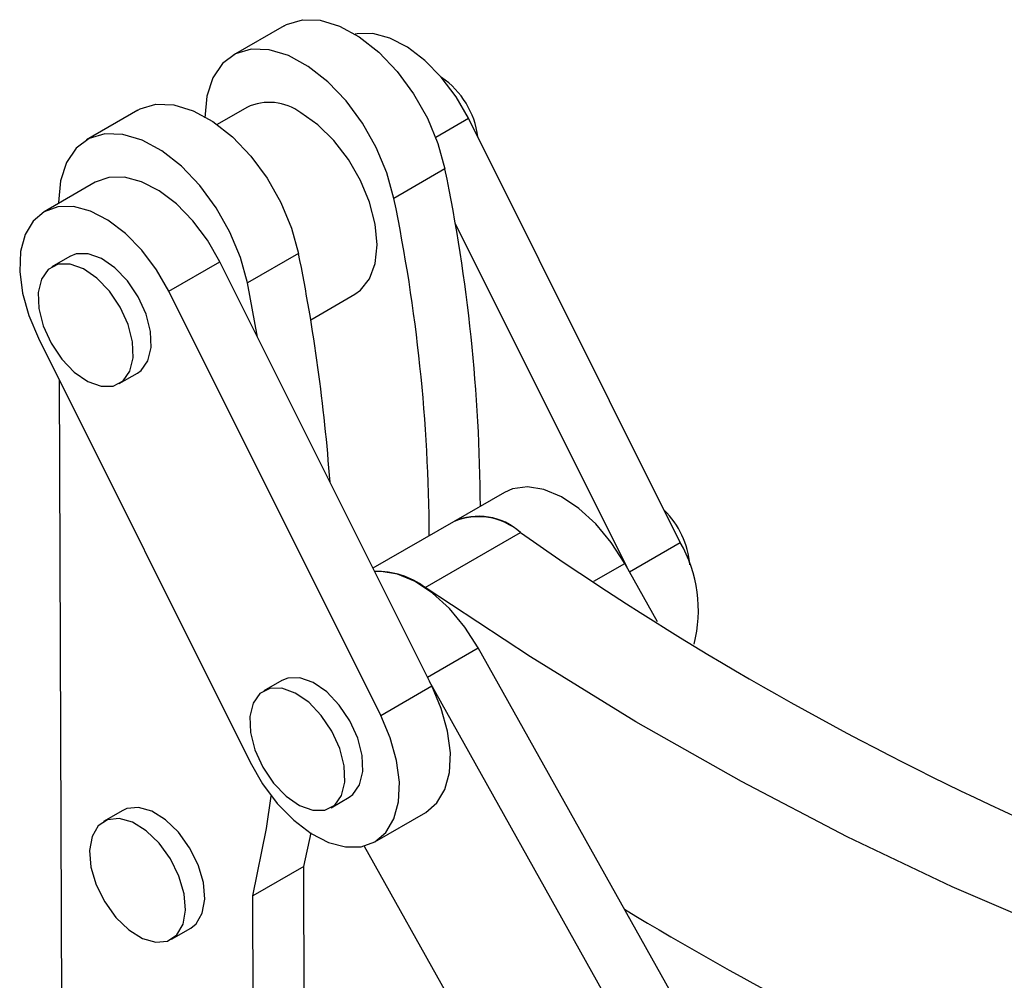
# Model space of a CAD drawing. Extents: x 35 to 509, y 18 to 386.
# Tile 20 of 21: x 381 to 432, y 291 to 341. Entities that reach past the tile are written whole.
import ezdxf

# ---------------------------------------------------------------- set-up
doc = ezdxf.new("R2010")
doc.units = 0
doc.header["$LTSCALE"] = 1.333333
doc.layers.get('0').update_dxf_attribs({"linetype": 'CONTINUOUS'})

msp = doc.modelspace()

# ---------------------------------------------------------------- linework, layer by layer
at = {"color": 7, "linetype": 'CONTINUOUS'}
for p, q in [((394.43553, 340.470874), (391.764238, 338.928769)), ((386.773635, 336.047756), (384.102343, 334.505652)), ((392.490187, 336.196661), (390.938549, 335.30092)), ((395.325398, 335.909583), (395.312827, 335.916843)), ((415.168339, 313.441736), (404.085011, 335.626437)), ((402.854391, 332.978637), (400.183099, 331.436532)), ((384.551998, 332.281186), (381.880706, 330.739082)), ((382.629339, 331.225608), (382.629535, 331.171371)), ((412.384332, 312.125246), (403.383231, 330.142102)), ((399.303403, 329.004214), (399.303405, 329.018727)), ((383.227817, 328.405562), (382.285009, 327.86129)), ((395.192496, 328.555519), (392.521204, 327.013415)), ((388.409239, 326.577006), (391.080531, 328.11911)), ((402.16386, 305.93441), (391.080531, 328.11911)), ((393.050044, 324.17688), (392.521204, 327.013415)), ((399.492567, 304.392306), (388.409239, 326.577006)), ((395.827612, 325.088386), (398.13417, 326.419934)), ((381.573886, 324.123661), (392.65721, 301.938965)), ((385.812499, 321.750833), (386.755307, 322.295105)), ((382.662813, 321.944038), (382.891647, 258.493407)), ((405.96851, 316.061711), (403.297217, 314.519606)), ((403.297217, 314.519606), (399.088565, 312.090003)), ((401.812741, 311.081814), (406.803343, 313.962828)), ((413.970669, 309.292007), (412.260697, 312.346062)), ((416.755892, 286.210087), (404.598802, 307.922944)), ((394.311141, 306.220864), (393.368333, 305.676593)), ((414.084599, 284.667982), (402.051145, 306.160024)), ((399.492567, 304.392306), (402.16386, 305.93441)), ((396.895827, 299.566134), (397.838636, 300.110406)), ((385.995392, 299.424198), (384.989729, 298.843641)), ((399.185748, 297.776886), (401.85704, 299.318991)), ((395.467242, 296.491052), (395.853991, 298.253761)), ((398.632839, 297.555148), (407.721947, 281.321782)), ((395.467242, 296.491052), (392.79595, 294.948948)), ((395.619481, 254.278457), (395.467242, 296.491052)), ((392.948189, 252.736352), (392.79595, 294.948948)), ((388.544994, 292.685072), (389.550657, 293.265629))]:
    msp.add_line(p, q, dxfattribs=at)
at = {"color": 8, "linetype": 'CONTINUOUS'}
for p, q in [((402.370449, 334.636641), (404.085011, 335.626437)), ((412.50733, 311.905568), (415.168339, 313.441736)), ((410.639286, 311.410041), (412.260697, 312.346062)), ((401.937846, 306.386807), (404.598802, 307.922944))]:
    msp.add_line(p, q, dxfattribs=at)
at = {"color": 7, "linetype": 'CONTINUOUS', "flags": 128}
for points in [[(394.43553, 340.470874), (394.565094, 340.540408), (395.391992, 340.783433), (396.329174, 340.751853), (397.336863, 340.447011), (398.372303, 339.88184), (399.391555, 339.080323), (400.351365, 338.076475), (401.211001, 336.912895), (401.933988, 335.638954), (402.489643, 334.308719), (402.854391, 332.978637)], [(404.085011, 335.626437), (403.43424, 336.752742), (402.662541, 337.776216), (401.803639, 338.652121), (400.89508, 339.342177), (399.976564, 339.816227), (399.08824, 340.053552), (398.268928, 340.043776), (398.154851, 340.021018)], [(400.183099, 331.436532), (399.818351, 332.766615), (399.262696, 334.09685), (398.539709, 335.37079), (397.680072, 336.534371), (396.720262, 337.538219), (395.701011, 338.339736), (394.665571, 338.904907), (393.657882, 339.209749), (392.7207, 339.241329), (391.893802, 338.998303), (391.212278, 338.490986), (390.705041, 337.740907), (390.393622, 336.77989), (390.291233, 335.648726)], [(386.773635, 336.047756), (386.903199, 336.11729), (387.730097, 336.360315), (388.667279, 336.328736), (389.674968, 336.023893), (390.710408, 335.458723), (391.72966, 334.657205), (392.68947, 333.653357), (393.549106, 332.489777), (394.272093, 331.215836), (394.827748, 329.885601), (395.192496, 328.555519)], [(398.13417, 326.419934), (398.432659, 326.633289), (398.90816, 327.23267), (399.203342, 328.03642), (399.303403, 329.004238), (399.203333, 330.087588), (398.908141, 331.23215), (398.432631, 332.380533), (397.800653, 333.475146), (397.043887, 334.461108), (396.20029, 335.288972), (395.312158, 335.91723)], [(392.521204, 327.013415), (392.156456, 328.343497), (391.600801, 329.673732), (390.877814, 330.947672), (390.018178, 332.111253), (389.058367, 333.115101), (388.039116, 333.916618), (387.003676, 334.481789), (385.995987, 334.786631), (385.058805, 334.818211), (384.231907, 334.575186), (383.550383, 334.067868), (383.043146, 333.317789), (382.731727, 332.356772), (382.629339, 331.225608)], [(391.080531, 328.11911), (390.42976, 329.245416), (389.658061, 330.26889), (388.79916, 331.144795), (387.8906, 331.83485), (386.972084, 332.308901), (386.08376, 332.546225), (385.264449, 332.53645), (384.551998, 332.281186)], [(388.409239, 326.577006), (387.758468, 327.703311), (386.986768, 328.726786), (386.127867, 329.602691), (385.219308, 330.292746), (384.300792, 330.766797), (383.412467, 331.004121), (382.593156, 330.994345), (381.878664, 330.737903), (381.300227, 330.245996), (380.883113, 329.540126), (380.64556, 328.651142), (380.597952, 327.617895), (380.742362, 326.485545), (381.072484, 325.303582), (381.573886, 324.123661)], [(386.755307, 322.295105), (386.949918, 322.435527), (387.305904, 322.939416), (387.474403, 323.638619), (387.441753, 324.476496), (387.210601, 325.385169), (386.799679, 326.291018), (386.242272, 327.120659), (385.583545, 327.806876), (384.876855, 328.29408), (384.179456, 328.5428), (383.547852, 328.532885), (383.227817, 328.405562)], [(384.86086, 321.613593), (385.492464, 321.623511), (386.007109, 321.891255), (386.363096, 322.395144), (386.531594, 323.094348), (386.498944, 323.932225), (386.267792, 324.840897), (385.85687, 325.746746), (385.299464, 326.576387), (384.640737, 327.262605), (383.934046, 327.749808), (383.236647, 327.998528), (382.605044, 327.988613), (382.090403, 327.720866), (381.734412, 327.21698), (381.565918, 326.517773), (381.598568, 325.679897), (381.829715, 324.771227), (382.240638, 323.865377), (382.798044, 323.035737), (383.456775, 322.349516), (384.163466, 321.862313), (384.86086, 321.613593)], [(412.260697, 312.346062), (411.559275, 313.438088), (410.74947, 314.409269), (409.866676, 315.217153), (408.949472, 315.826432), (408.037943, 316.210482), (407.171933, 316.352517), (406.389285, 316.246324), (405.96851, 316.061711)], [(404.598802, 307.922944), (403.89738, 309.01497), (403.087575, 309.986151), (402.204781, 310.794035), (401.287577, 311.403314), (400.376048, 311.787365), (399.510038, 311.929399), (399.175636, 311.915718)], [(453.567041, 286.996311), (451.114003, 287.615989), (445.751858, 289.161554), (440.340961, 290.980612), (434.889728, 293.070335), (429.406634, 295.427469), (423.900211, 298.048351), (418.379018, 300.928903), (412.851647, 304.064647), (407.326686, 307.45071), (401.812741, 311.081814)], [(397.838636, 300.110406), (398.033242, 300.250831), (398.389233, 300.754717), (398.557727, 301.453922), (398.525077, 302.2918), (398.29393, 303.20047), (397.883007, 304.106318), (397.325601, 304.935958), (396.666869, 305.622179), (395.960179, 306.109382), (395.262784, 306.358102), (394.631181, 306.348184), (394.311141, 306.220864)], [(395.944184, 299.428897), (396.575792, 299.43881), (397.090433, 299.706559), (397.446424, 300.210445), (397.614918, 300.90965), (397.582268, 301.747528), (397.351121, 302.656198), (396.940199, 303.562046), (396.382792, 304.391686), (395.724061, 305.077907), (395.01737, 305.56511), (394.319976, 305.81383), (393.688373, 305.803913), (393.173727, 305.536168), (392.817736, 305.032282), (392.649242, 304.333076), (392.681892, 303.495199), (392.913039, 302.586529), (393.323966, 301.680677), (393.881368, 300.851039), (394.540099, 300.16482), (395.24679, 299.677616), (395.944184, 299.428897)], [(401.85704, 299.318991), (401.859077, 299.32017), (402.437519, 299.812077), (402.854632, 300.517946), (403.092181, 301.406932), (403.139793, 302.440178), (402.995384, 303.572527), (402.665262, 304.754489), (402.16386, 305.93441)], [(392.65721, 301.938965), (393.307985, 300.812654), (394.079685, 299.789183), (394.938582, 298.913279), (395.847146, 298.223221), (396.765661, 297.749172), (397.653986, 297.511847), (398.473297, 297.52162), (399.187785, 297.778065), (399.766227, 298.269972), (400.18334, 298.975841), (400.420889, 299.864828), (400.468501, 300.898074), (400.324092, 302.030422), (399.99397, 303.212385), (399.492567, 304.392306)], [(392.79595, 294.948948), (393.509327, 298.480542), (393.767823, 300.171279)], [(389.550657, 293.265629), (389.835026, 293.493478), (390.156761, 294.04587), (390.285374, 294.784519), (390.210456, 295.64958), (389.93807, 296.570974), (389.490288, 297.474051), (388.903379, 298.285656), (388.224899, 298.94003), (387.509808, 299.384166), (386.816043, 299.582078), (386.199804, 299.517736), (385.995392, 299.424198)], [(384.602315, 295.538296), (385.050102, 294.635216), (385.637011, 293.823611), (386.315491, 293.169237), (387.030582, 292.725101), (387.724348, 292.527189), (388.340581, 292.591533), (388.829363, 292.912921), (389.151098, 293.465313), (389.279711, 294.203962), (389.204793, 295.069023), (388.932407, 295.990417), (388.484625, 296.893494), (387.897716, 297.705099), (387.219236, 298.359474), (386.504145, 298.803609), (385.81038, 299.001522), (385.194141, 298.937179), (384.705359, 298.615792), (384.383629, 298.063398), (384.255011, 297.324751), (384.329929, 296.45969), (384.602315, 295.538296)]]:
    msp.add_lwpolyline(points, dxfattribs=at)
at = {"color": 7, "linetype": 'CONTINUOUS'}
for centre, radius, start, end in [((400.223301, 334.136275), 4.378162, 6.7942739, 56.0069564), ((393.666213, 333.684099), 2.774168, 53.6076768, 115.0823385), ((315.314497, 314.865332), 89.39421, 0.30021701, 11.690375), ((312.643205, 313.323228), 89.39421, 0.30021701, 11.690375), ((302.290488, 309.670217), 94.802098, 4.18683393, 11.49062778), ((411.218384, 311.923961), 4.462798, 4.4055529, 45.8519379), ((404.630538, 311.598032), 3.211439, 47.4227958, 114.5305659), ((404.60695, 311.449494), 3.337812, 48.8499096, 113.1034521), ((501.020315, 448.213549), 164.012481, 234.93887453, 253.61863945), ((408.985739, 309.886727), 7.131805, 345.5865575, 29.8989969), ((399.339615, 307.847591), 4.071431, 52.5958112, 92.3082499), ((496.61763, 433.063144), 162.433345, 238.70777276, 254.59636198)]:
    msp.add_arc(centre, radius, start, end, dxfattribs=at)

doc.saveas('drawing.dxf')
